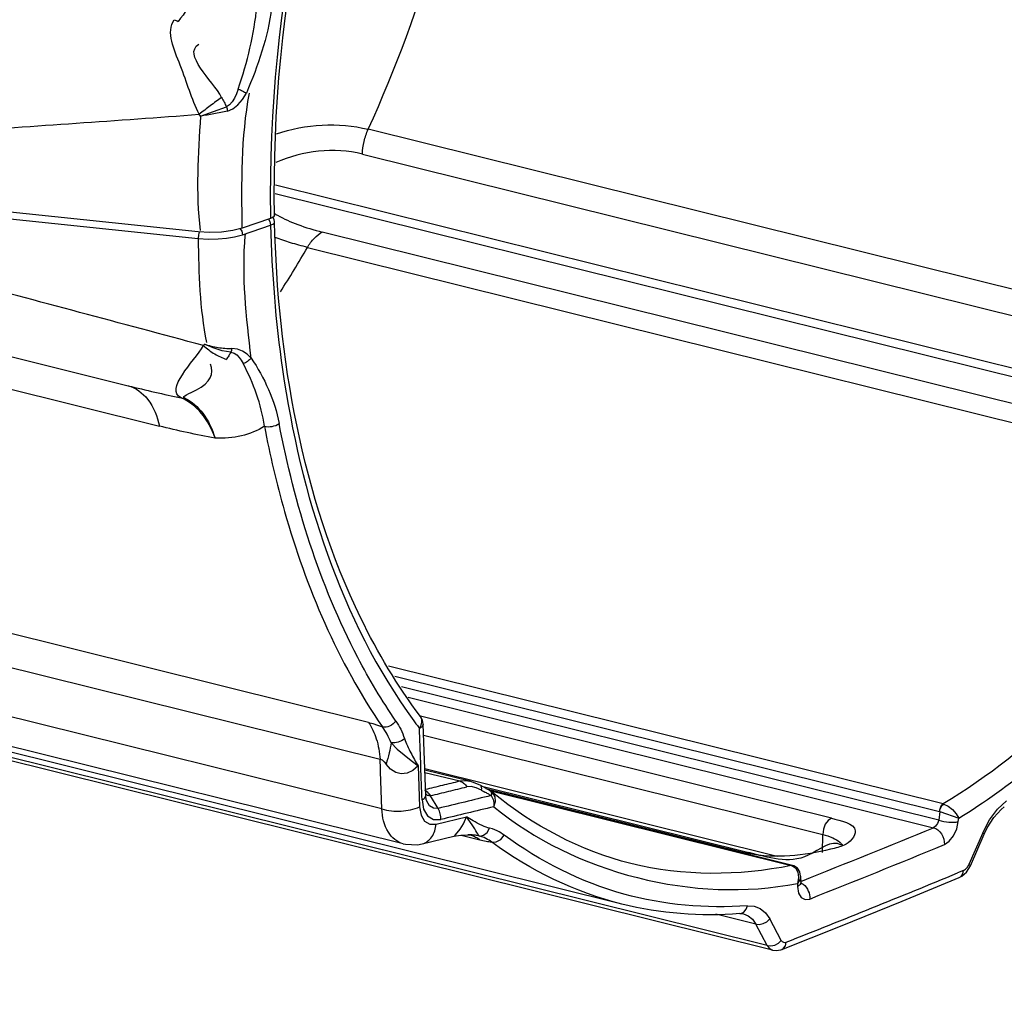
# Paper-space layout 'Sheet' of a CAD drawing. Header units: inches. Extents: x 0.2 to 10.8, y 0.2 to 8.3.
# Tile 232 of 256: x 2.133 to 2.417, y 6.236 to 6.519. Entities that reach past the tile are written whole.
import ezdxf

# ---------------------------------------------------------------- set-up
doc = ezdxf.new("R2010")
doc.units = ezdxf.units.IN
doc.header["$MEASUREMENT"] = 0
doc.layers.get('0').update_dxf_attribs({"lineweight": 5})
doc.styles.add('My Text', font='tahoma.ttf')
doc.dimstyles.new('My Dimension - mm [in] (ANSI)$0', dxfattribs={"dimtxt": 0.12, "dimasz": 0.09842519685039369, "dimexe": 0.125, "dimexo": 0.06299999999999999, "dimgap": 0.03149606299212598, "dimtad": 0, "dimlfac": 250, "dimzin": 4, "dimdsep": 46, "dimtxsty": 'My Text', "dimblk": 'Filled-1', "dimcen": 0.09, "dimclrd": 1, "dimclre": 1, "dimclrt": 1, "dimadec": 1, "dimazin": 1, "dimtfac": 1, "dimtofl": 0, "dimtmove": 0, "dimatfit": 3, "dimfxl": 1, "dimtolj": 1, "dimtzin": 4, "dimlwd": -1, "dimlwe": -1, "dimarcsym": 0})

# ---------------------------------------------------------------- blocks, each defined once
blk = doc.blocks.new('*D13')
at = {"color": 1, "true_color": 0xff0000}
for p, q in [((3.073363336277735, 5.519809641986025), (3.073363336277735, 6.009321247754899)), ((3.921363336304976, 5.519809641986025), (3.921363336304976, 6.009321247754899)), ((3.073363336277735, 5.884321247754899), (2.974938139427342, 5.884321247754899)), ((3.171788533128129, 5.884321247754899), (3.822938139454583, 5.884321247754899))]:
    blk.add_line(p, q, dxfattribs=at)
at = {"layer": 'Defpoints', "color": 0}
for p in [(3.921363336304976, 5.884321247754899), (3.073363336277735, 5.456809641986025), (3.921363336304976, 5.456809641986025)]:
    blk.add_point(p, dxfattribs=at)
at = {"color": 1, "true_color": 0xff0000, "insert": (2.15506061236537, 5.884321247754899), "char_height": 0.12, "attachment_point": 5, "style": 'My Text'}
blk.add_mtext('\\A1;212.00 mm [8.346 in]', dxfattribs=at)
blk = doc.blocks.new('Filled-1')

psp = doc.layouts.new('Sheet')

# ---------------------------------------------------------------- linework, layer by layer
at = {"color": 0, "linetype": 'ByBlock', "lineweight": -3}
for p, q in [((2.185143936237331, 6.491196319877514), (2.192620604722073, 6.493891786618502)), ((2.502221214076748, 6.420597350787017), (2.233571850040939, 6.487380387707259)), ((2.231873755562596, 6.480233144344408), (2.499183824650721, 6.41378304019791)), ((2.49794484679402, 6.398900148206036), (2.2067524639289, 6.471287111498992)), ((2.206682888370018, 6.468834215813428), (2.496818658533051, 6.396709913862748)), ((2.18444325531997, 6.457723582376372), (2.113581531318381, 6.465190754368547)), ((2.113365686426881, 6.463313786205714), (2.184449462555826, 6.455822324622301)), ((2.20624920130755, 6.462082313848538), (2.20535536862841, 6.46161882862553)), ((2.206504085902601, 6.462544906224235), (2.20624920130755, 6.462082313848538)), ((1.934906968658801, 6.460916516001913), (2.173272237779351, 6.401661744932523)), ((2.20535536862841, 6.46161882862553), (2.197215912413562, 6.458834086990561)), ((2.197254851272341, 6.456940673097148), (2.205394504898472, 6.459725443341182)), ((2.204756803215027, 6.461414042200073), (2.205186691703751, 6.460730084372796)), ((2.205186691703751, 6.460730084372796), (2.205394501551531, 6.459725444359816)), ((2.184525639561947, 6.456855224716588), (2.184449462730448, 6.455822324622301)), ((2.184753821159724, 6.457706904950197), (2.184525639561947, 6.456855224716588)), ((2.197215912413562, 6.458834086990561), (2.194470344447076, 6.458121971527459)), ((2.196590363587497, 6.458671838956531), (2.19704702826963, 6.457945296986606)), ((2.19704702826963, 6.457945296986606), (2.197254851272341, 6.456940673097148)), ((2.487606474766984, 6.391267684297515), (2.220296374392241, 6.457717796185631)), ((2.216034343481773, 6.453273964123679), (2.48468370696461, 6.386490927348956)), ((2.122938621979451, 6.423573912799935), (2.164262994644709, 6.413323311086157)), ((2.233644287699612, 6.31609750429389), (1.967099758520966, 6.382357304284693)), ((1.970458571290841, 6.371690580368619), (2.237003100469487, 6.305430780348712)), ((2.237497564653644, 6.291073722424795), (1.944211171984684, 6.363981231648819)), ((2.243673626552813, 6.280995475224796), (1.942223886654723, 6.355932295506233)), ((2.399538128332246, 6.292511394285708), (2.239463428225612, 6.332304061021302)), ((2.30683474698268, 6.263602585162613), (2.036518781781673, 6.330799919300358)), ((2.241285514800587, 6.329425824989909), (2.398466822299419, 6.290352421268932)), ((2.398298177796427, 6.287828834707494), (2.243212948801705, 6.32638117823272)), ((2.24512862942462, 6.323355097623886), (2.396744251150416, 6.285665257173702)), ((2.348762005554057, 6.251604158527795), (2.079254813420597, 6.318600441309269)), ((2.350334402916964, 6.250315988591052), (2.080879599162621, 6.317299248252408)), ((2.367283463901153, 6.288417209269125), (2.248670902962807, 6.317902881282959)), ((2.250184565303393, 6.294882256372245), (2.249451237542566, 6.315538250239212)), ((2.249567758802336, 6.312377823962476), (2.364804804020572, 6.28373126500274)), ((2.247976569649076, 6.303502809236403), (2.248392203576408, 6.291672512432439)), ((2.24991484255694, 6.302718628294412), (2.351643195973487, 6.277430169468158)), ((2.262870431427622, 6.299100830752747), (2.249929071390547, 6.302317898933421)), ((2.249952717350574, 6.30165195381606), (2.260003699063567, 6.299153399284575)), ((2.263246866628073, 6.297527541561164), (2.262044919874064, 6.297452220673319)), ((2.268808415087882, 6.296294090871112), (2.2660370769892, 6.297818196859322)), ((2.266324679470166, 6.297658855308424), (2.34351066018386, 6.278471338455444)), ((2.267486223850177, 6.297019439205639), (2.342476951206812, 6.278377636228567)), ((2.249101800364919, 6.293724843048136), (2.249062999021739, 6.294843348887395)), ((2.250165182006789, 6.295449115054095), (2.250565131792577, 6.295027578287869)), ((2.250306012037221, 6.293823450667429), (2.250184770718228, 6.294875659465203)), ((2.250565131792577, 6.295027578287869), (2.25144845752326, 6.294901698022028)), ((2.25144845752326, 6.294901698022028), (2.251559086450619, 6.294912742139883)), ((2.253754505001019, 6.291237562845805), (2.251559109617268, 6.294912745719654)), ((2.356053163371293, 6.27476633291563), (2.268271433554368, 6.296587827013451)), ((2.26854818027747, 6.296436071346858), (2.355702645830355, 6.27477050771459)), ((2.25045713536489, 6.293291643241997), (2.250307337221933, 6.293817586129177)), ((2.415257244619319, 6.291018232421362), (2.41782901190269, 6.293393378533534)), ((2.253159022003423, 6.286646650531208), (2.261958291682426, 6.288760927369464)), ((2.262881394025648, 6.288222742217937), (2.261958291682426, 6.288760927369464)), ((2.398571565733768, 6.290321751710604), (2.398298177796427, 6.287828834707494)), ((2.398571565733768, 6.290321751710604), (2.404056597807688, 6.288424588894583)), ((2.403949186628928, 6.287446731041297), (2.404056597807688, 6.288424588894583)), ((2.263855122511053, 6.287660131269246), (2.262881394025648, 6.288222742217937)), ((2.249190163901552, 6.280997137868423), (2.258335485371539, 6.283210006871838)), ((2.260378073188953, 6.283549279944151), (2.265788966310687, 6.282204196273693)), ((2.262322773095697, 6.28363423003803), (2.262986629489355, 6.283602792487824)), ((2.262914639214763, 6.283613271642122), (2.262355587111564, 6.283633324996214)), ((2.262986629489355, 6.283602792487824), (2.263285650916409, 6.28357303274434)), ((2.364777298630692, 6.27852446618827), (2.364804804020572, 6.28373126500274)), ((2.410995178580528, 6.284209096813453), (2.406984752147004, 6.275047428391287)), ((2.407426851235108, 6.27462473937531), (2.411434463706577, 6.283787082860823)), ((2.411434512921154, 6.283787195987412), (2.410995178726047, 6.284209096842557)), ((2.34351066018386, 6.278471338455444), (2.342476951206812, 6.278377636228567)), ((2.356053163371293, 6.27476633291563), (2.355702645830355, 6.27477050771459)), ((2.355912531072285, 6.274709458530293), (2.356947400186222, 6.274041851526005)), ((2.40685325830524, 6.274771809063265), (2.406984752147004, 6.275047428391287)), ((2.407426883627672, 6.274624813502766), (2.406984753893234, 6.27504743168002)), ((2.356947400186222, 6.274041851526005), (2.357639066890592, 6.27284661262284)), ((2.357639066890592, 6.27284661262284), (2.357837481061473, 6.271278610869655)), ((2.35841422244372, 6.271641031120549), (2.358249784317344, 6.270781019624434)), ((2.35841422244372, 6.271641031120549), (2.358428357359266, 6.269771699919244)), ((2.405485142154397, 6.273336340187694), (2.403669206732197, 6.272583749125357)), ((2.358249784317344, 6.270781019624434), (2.357469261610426, 6.269569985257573)), ((2.357469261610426, 6.269569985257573), (2.357476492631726, 6.268638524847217)), ((2.357837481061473, 6.271278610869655), (2.357469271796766, 6.269569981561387)), ((2.358425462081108, 6.270154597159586), (2.358928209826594, 6.270355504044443)), ((2.358503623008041, 6.269173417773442), (2.358428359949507, 6.269771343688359)), ((2.358443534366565, 6.269783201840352), (2.359126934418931, 6.269369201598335)), ((2.34544390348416, 6.257798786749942), (2.333917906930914, 6.260664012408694)), ((2.340908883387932, 6.260838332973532), (2.341953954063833, 6.260759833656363)), ((2.348762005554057, 6.251604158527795), (2.34544390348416, 6.257798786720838)), ((2.352836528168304, 6.253132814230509), (2.349514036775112, 6.259326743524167))]:
    psp.add_line(p, q, dxfattribs=at)
for points in [[(2.196036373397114, 6.499020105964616), (2.195538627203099, 6.497631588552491), (2.194973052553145, 6.496381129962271), (2.194315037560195, 6.495301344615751), (2.193540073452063, 6.494421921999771), (2.192620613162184, 6.493891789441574)], [(2.192956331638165, 6.492648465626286), (2.194523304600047, 6.493294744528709), (2.195963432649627, 6.494455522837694), (2.197246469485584, 6.49600273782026), (2.198388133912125, 6.497855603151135)], [(2.206543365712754, 6.460664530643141), (2.206439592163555, 6.461283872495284), (2.206034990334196, 6.461971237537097)], [(2.205394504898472, 6.459725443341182), (2.205735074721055, 6.459859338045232), (2.206037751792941, 6.46001513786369), (2.206290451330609, 6.460196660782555), (2.206471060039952, 6.46040777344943), (2.206543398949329, 6.460663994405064)], [(2.194457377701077, 6.458118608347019), (2.191246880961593, 6.457678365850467), (2.187825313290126, 6.457541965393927), (2.18444325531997, 6.457723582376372)], [(2.184449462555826, 6.455822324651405), (2.187422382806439, 6.455644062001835), (2.190204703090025, 6.455699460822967), (2.192692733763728, 6.455930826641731), (2.195006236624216, 6.456325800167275), (2.197254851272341, 6.456940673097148)], [(2.193906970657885, 6.422987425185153), (2.19139257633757, 6.42342633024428), (2.188817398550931, 6.424220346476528), (2.18633880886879, 6.425335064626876)], [(2.1939069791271, 6.422987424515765), (2.194836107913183, 6.422741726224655), (2.195639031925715, 6.422211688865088), (2.196320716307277, 6.421498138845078), (2.19692788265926, 6.420658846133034), (2.197475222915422, 6.419710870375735)], [(2.19977660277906, 6.421323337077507), (2.198582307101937, 6.422422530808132), (2.197258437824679, 6.42329653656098), (2.195782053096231, 6.423876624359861), (2.194200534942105, 6.424068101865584)], [(2.249067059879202, 6.316176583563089), (2.249027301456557, 6.316945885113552), (2.2487633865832, 6.317625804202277), (2.248645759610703, 6.317799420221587)], [(2.233644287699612, 6.31609750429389), (2.234933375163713, 6.315741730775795), (2.236282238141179, 6.315300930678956), (2.237676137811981, 6.314779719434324)], [(2.248360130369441, 6.314343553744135), (2.248865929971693, 6.315305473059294), (2.249067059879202, 6.316176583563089)], [(2.24017900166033, 6.310192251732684), (2.241896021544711, 6.308333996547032), (2.243945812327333, 6.306696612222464), (2.245986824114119, 6.305117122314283), (2.247976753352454, 6.303502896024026)], [(2.237003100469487, 6.305430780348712), (2.237577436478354, 6.305225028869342), (2.2381714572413, 6.304715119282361), (2.23872238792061, 6.304026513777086)], [(2.247976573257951, 6.303502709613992), (2.246466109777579, 6.302219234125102), (2.244795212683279, 6.301427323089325), (2.243108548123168, 6.301222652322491), (2.241503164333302, 6.301603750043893), (2.240026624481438, 6.302554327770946), (2.23872238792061, 6.304026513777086)], [(2.260003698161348, 6.299153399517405), (2.261712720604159, 6.299290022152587), (2.262867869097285, 6.299101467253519)], [(2.266037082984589, 6.297818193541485), (2.264482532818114, 6.298564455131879), (2.262864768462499, 6.299095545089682)], [(2.266294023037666, 6.296482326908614), (2.264694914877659, 6.297205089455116), (2.263246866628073, 6.297527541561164)], [(2.269828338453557, 6.291707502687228), (2.270324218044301, 6.293202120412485), (2.27023843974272, 6.294626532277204), (2.269585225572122, 6.295736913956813), (2.269441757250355, 6.295865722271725)], [(2.248392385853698, 6.291672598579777), (2.248812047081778, 6.28932323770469), (2.249832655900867, 6.287595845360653), (2.251333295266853, 6.286664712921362), (2.253159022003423, 6.286646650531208)], [(2.249101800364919, 6.293724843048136), (2.249555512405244, 6.291058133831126), (2.250711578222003, 6.289070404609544), (2.252429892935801, 6.288011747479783), (2.254489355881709, 6.288007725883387)], [(2.253754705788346, 6.29123776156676), (2.252370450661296, 6.291265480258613), (2.251224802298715, 6.291980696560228), (2.25045713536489, 6.293291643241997)], [(2.399748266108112, 6.292450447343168), (2.400976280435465, 6.291861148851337), (2.402241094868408, 6.290897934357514), (2.403332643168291, 6.289691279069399), (2.404056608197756, 6.288424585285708)], [(2.411434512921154, 6.283787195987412), (2.412305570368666, 6.285590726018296), (2.414214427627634, 6.288603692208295), (2.416283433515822, 6.2908954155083), (2.417223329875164, 6.291668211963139)], [(2.260118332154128, 6.285266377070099), (2.261069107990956, 6.286819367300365), (2.261958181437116, 6.288760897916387)], [(2.265725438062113, 6.283252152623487), (2.265529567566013, 6.283373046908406), (2.265352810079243, 6.283567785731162), (2.26517702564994, 6.283864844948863), (2.26495486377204, 6.284269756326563), (2.26466742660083, 6.284778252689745), (2.264324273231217, 6.285351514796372), (2.263952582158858, 6.28592762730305), (2.263581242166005, 6.286467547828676), (2.261958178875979, 6.28876089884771)], [(2.367283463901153, 6.288417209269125), (2.366334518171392, 6.287755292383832), (2.36553377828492, 6.286638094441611), (2.364997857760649, 6.285228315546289), (2.364804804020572, 6.28373126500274)], [(2.410995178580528, 6.284209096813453), (2.412931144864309, 6.287891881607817), (2.415257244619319, 6.291018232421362)], [(2.268591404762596, 6.285540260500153), (2.268123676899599, 6.2856718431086), (2.267617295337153, 6.285835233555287), (2.267061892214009, 6.286042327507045), (2.266438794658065, 6.286306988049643), (2.265757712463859, 6.286628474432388), (2.265070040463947, 6.286983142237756), (2.264432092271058, 6.287332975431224), (2.263855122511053, 6.287660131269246)], [(2.265724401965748, 6.283252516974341), (2.266884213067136, 6.283464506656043), (2.267910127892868, 6.284283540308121), (2.268591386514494, 6.285540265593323)], [(2.272788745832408, 6.283544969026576), (2.272365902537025, 6.283843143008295), (2.271906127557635, 6.28413812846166), (2.27138797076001, 6.284436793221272), (2.270804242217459, 6.284733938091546), (2.270146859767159, 6.285023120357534), (2.269411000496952, 6.285295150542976), (2.268591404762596, 6.285540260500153)], [(2.398298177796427, 6.287828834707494), (2.397928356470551, 6.28690638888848), (2.397359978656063, 6.286119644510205), (2.396744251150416, 6.285665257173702)], [(2.399917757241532, 6.280796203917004), (2.401316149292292, 6.281751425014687), (2.402559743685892, 6.283339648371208), (2.403476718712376, 6.285331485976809), (2.403949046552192, 6.287446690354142)], [(2.258333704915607, 6.28321267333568), (2.260265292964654, 6.283544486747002), (2.262355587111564, 6.283633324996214)], [(2.258335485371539, 6.283210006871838), (2.25836088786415, 6.283222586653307), (2.258675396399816, 6.283496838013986), (2.259284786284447, 6.284163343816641), (2.260118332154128, 6.285266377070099)], [(2.269228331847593, 6.281510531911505), (2.268872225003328, 6.281771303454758), (2.268485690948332, 6.282029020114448), (2.268051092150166, 6.28228974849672), (2.267562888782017, 6.282548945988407), (2.267014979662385, 6.282801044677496), (2.266404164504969, 6.283038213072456), (2.265729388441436, 6.283252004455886)], [(2.269228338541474, 6.281510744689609), (2.270543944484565, 6.28156683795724), (2.271833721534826, 6.282303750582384), (2.272788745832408, 6.283544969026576)], [(2.243663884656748, 6.281003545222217), (2.244314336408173, 6.280861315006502), (2.247773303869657, 6.28074418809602), (2.249183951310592, 6.280995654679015)], [(2.35841455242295, 6.271638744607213), (2.358161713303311, 6.272948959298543), (2.357482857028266, 6.27397584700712), (2.35645491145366, 6.274639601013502), (2.356303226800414, 6.274694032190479)], [(2.404220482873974, 6.271241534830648), (2.404974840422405, 6.271633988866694), (2.406350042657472, 6.272860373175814), (2.407426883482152, 6.274624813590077)], [(2.405485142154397, 6.273336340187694), (2.40574997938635, 6.273474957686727), (2.405988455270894, 6.273649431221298), (2.40620039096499, 6.273846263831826), (2.406388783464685, 6.274057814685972), (2.406557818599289, 6.274281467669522), (2.406711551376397, 6.27451823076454), (2.40685325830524, 6.274771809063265)], [(2.404223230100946, 6.271242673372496), (2.4047225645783, 6.271557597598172), (2.405257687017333, 6.272319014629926), (2.405485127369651, 6.273336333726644)], [(2.35300088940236, 6.250512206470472), (2.369920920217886, 6.257249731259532), (2.38776273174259, 6.264471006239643), (2.404223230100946, 6.271242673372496)], [(2.357476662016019, 6.268638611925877), (2.357758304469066, 6.266800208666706), (2.358533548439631, 6.265493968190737), (2.359690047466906, 6.26489390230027), (2.361062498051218, 6.26507088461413)], [(2.342047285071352, 6.261301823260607), (2.342706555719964, 6.262091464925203), (2.343088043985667, 6.263144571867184)], [(2.343088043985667, 6.263144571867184), (2.345031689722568, 6.263009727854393), (2.346780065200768, 6.262311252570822), (2.348288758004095, 6.261073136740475), (2.349514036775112, 6.259326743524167)], [(2.340908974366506, 6.260838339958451), (2.341199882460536, 6.260883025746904), (2.342047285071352, 6.261301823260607)], [(2.341951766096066, 6.260760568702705), (2.343265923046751, 6.260217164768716), (2.344477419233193, 6.259209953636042), (2.34544390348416, 6.257798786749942)], [(2.34544390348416, 6.257798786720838), (2.34649391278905, 6.257697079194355), (2.347626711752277, 6.257948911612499), (2.348682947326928, 6.258518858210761), (2.349514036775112, 6.259326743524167)], [(2.348762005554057, 6.251604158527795), (2.349813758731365, 6.251501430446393), (2.350948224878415, 6.251753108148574), (2.35200549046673, 6.252323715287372), (2.352836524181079, 6.253132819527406)], [(2.348762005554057, 6.251604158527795), (2.349362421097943, 6.250843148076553), (2.350112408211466, 6.250384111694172), (2.35032736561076, 6.250317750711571)], [(2.352836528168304, 6.253132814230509), (2.353103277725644, 6.252780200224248), (2.353441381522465, 6.25257002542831), (2.353833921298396, 6.252510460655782), (2.354262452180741, 6.252605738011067)], [(2.35300088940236, 6.250512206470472), (2.353515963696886, 6.250833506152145), (2.35403998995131, 6.251590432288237), (2.354262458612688, 6.252605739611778)], [(2.350327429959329, 6.250317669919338), (2.351325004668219, 6.25019226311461), (2.352663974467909, 6.250393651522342), (2.352999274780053, 6.250511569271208)]]:
    psp.add_lwpolyline(points, dxfattribs=at)
for centre, radius, start, end in [((1.684836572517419, 13.1696635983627), 6.696639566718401, 273.6719062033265, 274.2814368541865), ((2.15169290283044, 6.467805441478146), 0.04081794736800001, 34.96345144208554, 35.84818068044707), ((2.58016548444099, 6.468418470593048), 0.3748717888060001, 180.8955191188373, 181.039320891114), ((2.299245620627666, 6.448355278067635), 0.1015415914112, 175.0729080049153, 175.2097697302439), ((-4.167933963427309, -17.22433623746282), 24.48796478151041, 74.96130579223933, 75.13447321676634), ((2.166687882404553, 6.442062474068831), 0.02580630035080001, 318.4149073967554, 319.5946543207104), ((2.162043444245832, 6.404916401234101), 0.008694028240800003, 75.23989475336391, 76.16586809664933), ((2.245454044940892, 6.315388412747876), 0.004000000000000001, 2.146773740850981, 37.07753768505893), ((-3.078880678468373, 6.112407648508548), 5.331066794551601, 1.961113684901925, 2.170831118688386), ((2.469950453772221, 6.663652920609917), 0.4198691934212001, 240.984432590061, 241.1299409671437), ((2.266894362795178, 6.29278176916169), 0.004000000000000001, 50.41106581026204, 61.40887255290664), ((1.192540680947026, 9.20532361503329), 3.158244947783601, 291.6734521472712, 292.4135396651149), ((2.261977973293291, 6.265264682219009), 0.01837248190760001, 85.91672076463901, 87.07764034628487), ((2.260378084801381, 6.275064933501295), 0.008942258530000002, 71.06467373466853, 72.75372939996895), ((1.223566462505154, 9.131545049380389), 3.083921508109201, 291.6445431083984, 292.4233156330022), ((1.164888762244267, 9.265076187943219), 3.238763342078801, 291.5449350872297, 292.4877337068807)]:
    psp.add_arc(centre, radius, start, end, dxfattribs=at)
for points in [[(2.242164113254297, 6.640707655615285), (2.217601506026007, 6.585267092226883), (2.204391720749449, 6.523190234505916), (2.205339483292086, 6.462559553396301)], [(2.206504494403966, 6.462544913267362), (2.205407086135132, 6.523033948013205), (2.21859013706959, 6.585022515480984), (2.243184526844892, 6.640296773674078)], [(2.233571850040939, 6.487380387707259), (2.249506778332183, 6.52254105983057), (2.260563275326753, 6.560274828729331), (2.266436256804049, 6.598428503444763)], [(2.186845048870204, 6.535268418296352), (2.185395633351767, 6.52923455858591), (2.182591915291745, 6.523356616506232), (2.178684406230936, 6.518535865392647)], [(2.196037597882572, 6.499019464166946), (2.198608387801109, 6.506782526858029), (2.200721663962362, 6.514808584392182), (2.201408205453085, 6.522957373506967)], [(2.205686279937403, 6.522435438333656), (2.20455421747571, 6.513963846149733), (2.201754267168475, 6.505711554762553), (2.198388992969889, 6.497855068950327)], [(2.191248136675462, 6.496606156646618), (2.188608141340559, 6.501499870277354), (2.179870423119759, 6.509119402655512), (2.18466595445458, 6.511933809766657)], [(2.197215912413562, 6.458834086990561), (2.196980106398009, 6.471831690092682), (2.196873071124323, 6.485002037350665), (2.199267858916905, 6.497779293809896)], [(2.185143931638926, 6.491196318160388), (2.184473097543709, 6.480195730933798), (2.183722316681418, 6.469073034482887), (2.185058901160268, 6.458133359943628)], [(2.207084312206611, 6.486044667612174), (2.215419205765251, 6.488993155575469), (2.224993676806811, 6.489517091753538), (2.233573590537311, 6.487384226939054)], [(2.231873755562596, 6.480233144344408), (2.223764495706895, 6.482249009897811), (2.21458027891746, 6.481162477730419), (2.206922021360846, 6.477819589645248)], [(2.19977660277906, 6.421323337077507), (2.198352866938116, 6.433088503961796), (2.197069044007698, 6.445025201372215), (2.198058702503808, 6.456834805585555)], [(2.184449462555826, 6.455822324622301), (2.18467892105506, 6.445779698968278), (2.184826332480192, 6.435615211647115), (2.186900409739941, 6.42578641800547)], [(2.179570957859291, 6.409798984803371), (2.174655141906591, 6.412222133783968), (2.183239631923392, 6.420195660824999), (2.18599131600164, 6.424935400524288)], [(2.203608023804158, 6.401605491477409), (2.202737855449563, 6.407917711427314), (2.20044299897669, 6.414072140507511), (2.19747539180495, 6.419710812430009)], [(2.199777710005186, 6.421324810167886), (2.203598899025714, 6.415615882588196), (2.206576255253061, 6.409116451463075), (2.207865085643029, 6.402368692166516)], [(2.189331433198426, 6.3982193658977), (2.183938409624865, 6.399161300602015), (2.178585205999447, 6.40034098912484), (2.17327224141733, 6.401661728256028)], [(2.309432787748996, 6.275321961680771), (2.294889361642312, 6.278937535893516), (2.280994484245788, 6.28631878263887), (2.26944242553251, 6.295865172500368)], [(2.269828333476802, 6.291707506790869), (2.293054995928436, 6.272513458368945), (2.32791886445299, 6.263682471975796), (2.357469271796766, 6.269569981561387)], [(2.307393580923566, 6.26651073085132), (2.295003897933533, 6.269944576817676), (2.283134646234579, 6.275912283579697), (2.272788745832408, 6.283544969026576)], [(2.306834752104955, 6.26360260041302), (2.293360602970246, 6.266952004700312), (2.280401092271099, 6.273268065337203), (2.269228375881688, 6.281510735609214)], [(2.367089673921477, 6.279426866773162), (2.359406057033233, 6.277564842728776), (2.351163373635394, 6.276652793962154), (2.34340481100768, 6.27817259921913)], [(2.355702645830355, 6.27477050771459), (2.34060292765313, 6.271625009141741), (2.324402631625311, 6.271600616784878), (2.309434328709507, 6.275321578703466)], [(2.343088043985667, 6.263144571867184), (2.331172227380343, 6.262228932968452), (2.318910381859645, 6.263318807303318), (2.307393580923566, 6.26651073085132)], [(2.340908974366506, 6.260838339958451), (2.329547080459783, 6.259965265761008), (2.317893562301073, 6.260853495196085), (2.30683474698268, 6.263602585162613)]]:
    psp.add_open_spline(points, degree=3, dxfattribs=at)
for points, knots in [([(2.184778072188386, 6.491711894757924), (2.182475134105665, 6.496232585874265), (2.180313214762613, 6.504653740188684), (2.17507566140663, 6.515413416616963), (2.177589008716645, 6.519043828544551)], [0, 0, 0, 0, 0.5346695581, 1, 1, 1, 1]), ([(2.177588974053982, 6.519043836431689), (2.177770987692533, 6.518967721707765), (2.178139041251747, 6.518804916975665), (2.178500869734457, 6.518628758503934), (2.178683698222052, 6.518535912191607)], [0, 0, 0, 0, 0.4903498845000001, 1, 1, 1, 1]), ([(2.196036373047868, 6.499020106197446), (2.196476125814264, 6.498837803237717), (2.197274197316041, 6.498477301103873), (2.198049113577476, 6.498066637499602), (2.198388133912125, 6.497855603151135)], [0, 0, 0, 0, 0.5438127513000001, 1, 1, 1, 1]), ([(2.191248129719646, 6.496606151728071), (2.190140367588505, 6.495804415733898), (2.187967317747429, 6.494193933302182), (2.185826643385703, 6.492540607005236), (2.184778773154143, 6.491710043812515)], [0, 0, 0, 0, 0.5056086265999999, 1, 1, 1, 1]), ([(2.191248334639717, 6.496605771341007), (2.191489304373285, 6.49615851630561), (2.191958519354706, 6.495259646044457), (2.192404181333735, 6.494348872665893), (2.192620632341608, 6.493891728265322)], [0, 0, 0, 0, 0.5011049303, 1, 1, 1, 1]), ([(2.192620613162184, 6.493891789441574), (2.19268657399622, 6.493685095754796), (2.192807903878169, 6.493273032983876), (2.192910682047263, 6.492855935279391), (2.192956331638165, 6.492648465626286)], [0, 0, 0, 0, 0.505275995, 1, 1, 1, 1]), ([(2.192956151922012, 6.492649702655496), (2.191642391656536, 6.49235901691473), (2.189044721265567, 6.49183659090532), (2.186432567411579, 6.491393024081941), (2.185143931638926, 6.491196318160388)], [0, 0, 0, 0, 0.5079220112, 1, 1, 1, 1]), ([(2.231873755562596, 6.480233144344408), (2.231922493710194, 6.481460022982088), (2.232270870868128, 6.483912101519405), (2.233063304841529, 6.486258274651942), (2.233571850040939, 6.487380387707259)], [0, 0, 0, 0, 0.4991613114, 1, 1, 1, 1]), ([(2.206492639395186, 6.463052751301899), (2.206633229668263, 6.462970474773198), (2.206917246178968, 6.462806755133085), (2.207203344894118, 6.462646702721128), (2.207347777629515, 6.462567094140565)], [0, 0, 0, 0, 0.4969139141, 1, 1, 1, 1]), ([(2.207347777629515, 6.462567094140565), (2.209233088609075, 6.461527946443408), (2.213462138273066, 6.459625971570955), (2.217898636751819, 6.458295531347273), (2.220296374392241, 6.457717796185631)], [0, 0, 0, 0, 0.4660502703, 1, 1, 1, 1]), ([(2.205394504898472, 6.459725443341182), (2.205718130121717, 6.44577783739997), (2.209635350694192, 6.396029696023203), (2.225490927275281, 6.345689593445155), (2.246765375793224, 6.316492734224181)], [0, 0, 0, 0, 0.2785983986, 1, 1, 1, 1]), ([(2.248645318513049, 6.317800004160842), (2.24197834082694, 6.326622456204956), (2.216268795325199, 6.37001852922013), (2.20745046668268, 6.421618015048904), (2.206543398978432, 6.460663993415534)], [0, 0, 0, 0, 0.2206580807, 1, 1, 1, 1]), ([(2.216032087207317, 6.453270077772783), (2.214390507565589, 6.453678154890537), (2.211256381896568, 6.454536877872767), (2.208173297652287, 6.45556541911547), (2.206713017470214, 6.456104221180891)], [0, 0, 0, 0, 0.5207863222, 1, 1, 1, 1]), ([(2.216034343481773, 6.453273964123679), (2.216590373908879, 6.454231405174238), (2.217811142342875, 6.455927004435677), (2.219446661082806, 6.457262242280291), (2.220296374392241, 6.457717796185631)], [0, 0, 0, 0, 0.5345334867, 1, 1, 1, 1]), ([(2.208221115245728, 6.440454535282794), (2.209563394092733, 6.442553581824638), (2.212213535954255, 6.446799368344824), (2.214772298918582, 6.451100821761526), (2.216034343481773, 6.453273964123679)], [0, 0, 0, 0, 0.4978520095, 1, 1, 1, 1]), ([(2.185990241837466, 6.424934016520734), (2.186996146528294, 6.424024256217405), (2.189080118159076, 6.422453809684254), (2.19144197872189, 6.421317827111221), (2.192620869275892, 6.42094088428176)], [0, 0, 0, 0, 0.5228602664, 1, 1, 1, 1]), ([(2.186338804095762, 6.425335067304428), (2.187604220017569, 6.424905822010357), (2.190204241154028, 6.424270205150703), (2.192873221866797, 6.424051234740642), (2.194200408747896, 6.424066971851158)], [0, 0, 0, 0, 0.5016813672, 1, 1, 1, 1]), ([(2.193906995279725, 6.422987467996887), (2.193705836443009, 6.422637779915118), (2.193290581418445, 6.421946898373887), (2.192848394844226, 6.421272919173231), (2.192620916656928, 6.420940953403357)], [0, 0, 0, 0, 0.5006152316, 1, 1, 1, 1]), ([(2.194200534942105, 6.424068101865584), (2.194164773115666, 6.423874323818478), (2.19408366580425, 6.423509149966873), (2.193970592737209, 6.423152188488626), (2.1939069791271, 6.422987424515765)], [0, 0, 0, 0, 0.5273404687, 1, 1, 1, 1]), ([(2.180657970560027, 6.40971421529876), (2.179400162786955, 6.410252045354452), (2.187443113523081, 6.412848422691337), (2.189173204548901, 6.4169376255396), (2.18803894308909, 6.419510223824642)], [0, 0, 0, 0, 0.3273031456, 1, 1, 1, 1]), ([(2.19977660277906, 6.421323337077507), (2.199493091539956, 6.42094612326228), (2.198790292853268, 6.420285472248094), (2.197929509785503, 6.419851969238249), (2.197475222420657, 6.419710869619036)], [0, 0, 0, 0, 0.4979857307, 1, 1, 1, 1]), ([(2.164258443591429, 6.413323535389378), (2.166468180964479, 6.412741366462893), (2.170858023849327, 6.409371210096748), (2.172669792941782, 6.404413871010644), (2.173272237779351, 6.401661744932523)], [0, 0, 0, 0, 0.4478529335, 1, 1, 1, 1]), ([(2.164264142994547, 6.413323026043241), (2.166826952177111, 6.412687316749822), (2.171918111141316, 6.411463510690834), (2.177030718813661, 6.410331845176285), (2.179570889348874, 6.409798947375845)], [0, 0, 0, 0, 0.5042981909, 1, 1, 1, 1]), ([(2.189331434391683, 6.398219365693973), (2.18842652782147, 6.400818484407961), (2.185986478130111, 6.405495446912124), (2.181788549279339, 6.408865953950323), (2.179570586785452, 6.409799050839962)], [0, 0, 0, 0, 0.5335271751, 1, 1, 1, 1]), ([(2.179570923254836, 6.409798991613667), (2.179749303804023, 6.409770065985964), (2.180110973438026, 6.409726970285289), (2.180474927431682, 6.409713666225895), (2.180657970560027, 6.40971421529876)], [0, 0, 0, 0, 0.4967926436, 1, 1, 1, 1]), ([(2.180658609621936, 6.409714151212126), (2.1826786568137, 6.408764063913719), (2.186463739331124, 6.405309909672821), (2.18855321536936, 6.400772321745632), (2.189331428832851, 6.398219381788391)], [0, 0, 0, 0, 0.4554606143, 1, 1, 1, 1]), ([(2.20360807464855, 6.401604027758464), (2.204314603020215, 6.401428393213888), (2.205822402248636, 6.40148033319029), (2.207248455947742, 6.401958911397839), (2.207863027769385, 6.402367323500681)], [0, 0, 0, 0, 0.4966334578, 1, 1, 1, 1]), ([(2.241570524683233, 6.316461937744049), (2.237529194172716, 6.322345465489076), (2.221705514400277, 6.34895067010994), (2.2123182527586, 6.379038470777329), (2.207863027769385, 6.402367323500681)], [0, 0, 0, 0, 0.2310846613, 1, 1, 1, 1]), ([(2.20360807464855, 6.401604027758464), (2.201590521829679, 6.400330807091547), (2.196912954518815, 6.398415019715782), (2.191892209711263, 6.398057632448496), (2.189331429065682, 6.398219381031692)], [0, 0, 0, 0, 0.4818064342, 1, 1, 1, 1]), ([(2.20360807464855, 6.401604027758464), (2.205188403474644, 6.393328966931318), (2.212287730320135, 6.36297054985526), (2.224777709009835, 6.333557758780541), (2.237676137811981, 6.314779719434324)], [0, 0, 0, 0, 0.2699690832, 1, 1, 1, 1]), ([(2.48471226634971, 6.383857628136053), (2.478892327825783, 6.374004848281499), (2.455951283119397, 6.339092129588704), (2.425582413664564, 6.308203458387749), (2.399538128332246, 6.292511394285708)], [0, 0, 0, 0, 0.2734382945, 1, 1, 1, 1]), ([(2.404056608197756, 6.288424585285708), (2.411542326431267, 6.293003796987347), (2.4427683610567, 6.315465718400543), (2.467713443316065, 6.345831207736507), (2.483579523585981, 6.370798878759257)], [0, 0, 0, 0, 0.2287747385, 1, 1, 1, 1]), ([(2.233644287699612, 6.31609750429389), (2.234634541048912, 6.314647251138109), (2.236196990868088, 6.311159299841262), (2.236845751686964, 6.307426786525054), (2.237003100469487, 6.305430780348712)], [0, 0, 0, 0, 0.4672572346, 1, 1, 1, 1]), ([(2.241570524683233, 6.316461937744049), (2.241116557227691, 6.315838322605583), (2.23991551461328, 6.314886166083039), (2.23835374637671, 6.314611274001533), (2.237676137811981, 6.314779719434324)], [0, 0, 0, 0, 0.5248776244, 1, 1, 1, 1]), ([(2.24017903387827, 6.310192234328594), (2.239827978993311, 6.311024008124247), (2.239087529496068, 6.31260676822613), (2.238170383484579, 6.314098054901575), (2.237676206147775, 6.314779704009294)], [0, 0, 0, 0, 0.5174481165, 1, 1, 1, 1]), ([(2.241569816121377, 6.316460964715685), (2.242086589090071, 6.315708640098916), (2.24302302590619, 6.314073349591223), (2.243731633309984, 6.312330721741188), (2.244047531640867, 6.311420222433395)], [0, 0, 0, 0, 0.4864027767, 1, 1, 1, 1]), ([(2.246765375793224, 6.316492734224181), (2.247028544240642, 6.316131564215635), (2.24755700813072, 6.315412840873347), (2.248091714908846, 6.314698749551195), (2.248360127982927, 6.314343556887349)], [0, 0, 0, 0, 0.5009386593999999, 1, 1, 1, 1]), ([(2.249450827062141, 6.315537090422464), (2.249457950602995, 6.315306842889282), (2.249157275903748, 6.314758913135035), (2.248658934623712, 6.314483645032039), (2.248360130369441, 6.314343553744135)], [0, 0, 0, 0, 0.4110798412, 1, 1, 1, 1]), ([(2.244048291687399, 6.311420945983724), (2.243542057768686, 6.310939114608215), (2.242282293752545, 6.310259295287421), (2.24085574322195, 6.310080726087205), (2.24017900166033, 6.310192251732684)], [0, 0, 0, 0, 0.5046979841, 1, 1, 1, 1]), ([(2.244048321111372, 6.311420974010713), (2.244541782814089, 6.30999860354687), (2.245780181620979, 6.307307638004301), (2.247243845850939, 6.304747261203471), (2.247976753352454, 6.303502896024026)], [0, 0, 0, 0, 0.5104039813, 1, 1, 1, 1]), ([(2.240178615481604, 6.310191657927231), (2.240037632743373, 6.309214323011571), (2.239619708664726, 6.307139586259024), (2.239053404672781, 6.305102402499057), (2.23872238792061, 6.304026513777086)], [0, 0, 0, 0, 0.4672974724, 1, 1, 1, 1]), ([(2.23749756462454, 6.291073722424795), (2.237418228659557, 6.293466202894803), (2.237256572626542, 6.298251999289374), (2.237088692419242, 6.303037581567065), (2.237003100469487, 6.305430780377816)], [0, 0, 0, 0, 0.4999025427, 1, 1, 1, 1]), ([(2.250120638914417, 6.296759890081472), (2.251769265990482, 6.297157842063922), (2.25506393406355, 6.297954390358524), (2.258357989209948, 6.298753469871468), (2.260003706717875, 6.299153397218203)], [0, 0, 0, 0, 0.5003485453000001, 1, 1, 1, 1]), ([(2.251556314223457, 6.294917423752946), (2.253306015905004, 6.295338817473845), (2.25680257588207, 6.296182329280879), (2.260298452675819, 6.29702866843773), (2.262044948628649, 6.297452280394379)], [0, 0, 0, 0, 0.5003607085, 1, 1, 1, 1]), ([(2.260003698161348, 6.299153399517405), (2.260412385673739, 6.299042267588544), (2.261211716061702, 6.298562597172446), (2.261800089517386, 6.297861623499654), (2.262044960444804, 6.297452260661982)], [0, 0, 0, 0, 0.470304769, 1, 1, 1, 1]), ([(2.266294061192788, 6.296482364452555), (2.266341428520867, 6.29676684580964), (2.266403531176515, 6.297228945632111), (2.266195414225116, 6.297728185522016), (2.266036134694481, 6.297816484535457)], [0, 0, 0, 0, 0.6129407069, 1, 1, 1, 1]), ([(2.249101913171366, 6.293723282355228), (2.249330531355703, 6.293827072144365), (2.249720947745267, 6.29404403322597), (2.250037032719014, 6.294383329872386), (2.250116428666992, 6.294559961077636)], [0, 0, 0, 0, 0.5645557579, 1, 1, 1, 1]), ([(2.250199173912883, 6.296249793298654), (2.250150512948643, 6.296282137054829), (2.250052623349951, 6.296343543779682), (2.249951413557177, 6.296399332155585), (2.249900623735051, 6.296425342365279)], [0, 0, 0, 0, 0.5059180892, 1, 1, 1, 1]), ([(2.25014321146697, 6.296350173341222), (2.250106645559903, 6.296371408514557), (2.250033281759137, 6.29641205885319), (2.249958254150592, 6.2964495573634), (2.249920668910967, 6.29646729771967)], [0, 0, 0, 0, 0.504312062, 1, 1, 1, 1]), ([(2.250116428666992, 6.294559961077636), (2.250139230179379, 6.294610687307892), (2.25017423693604, 6.294714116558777), (2.250185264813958, 6.294822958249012), (2.250184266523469, 6.294875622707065)], [0, 0, 0, 0, 0.5135811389, 1, 1, 1, 1]), ([(2.250275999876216, 6.296268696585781), (2.250254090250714, 6.296282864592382), (2.250210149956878, 6.296310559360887), (2.250165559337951, 6.29633719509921), (2.25014321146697, 6.296350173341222)], [0, 0, 0, 0, 0.5023917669, 1, 1, 1, 1]), ([(2.250871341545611, 6.295675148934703), (2.250768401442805, 6.295785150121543), (2.250555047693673, 6.29599020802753), (2.250319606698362, 6.296169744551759), (2.250199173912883, 6.296249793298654)], [0, 0, 0, 0, 0.5102377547, 1, 1, 1, 1]), ([(2.250912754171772, 6.295747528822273), (2.25081427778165, 6.29584685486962), (2.250611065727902, 6.296032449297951), (2.250389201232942, 6.296195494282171), (2.250275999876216, 6.296268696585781)], [0, 0, 0, 0, 0.5092126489, 1, 1, 1, 1]), ([(2.25144845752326, 6.294901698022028), (2.251366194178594, 6.29504192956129), (2.251187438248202, 6.29531085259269), (2.250980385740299, 6.295558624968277), (2.250871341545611, 6.295675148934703)], [0, 0, 0, 0, 0.5046423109, 1, 1, 1, 1]), ([(2.251559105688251, 6.29491274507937), (2.251468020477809, 6.295065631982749), (2.251268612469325, 6.295357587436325), (2.251035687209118, 6.295623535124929), (2.250912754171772, 6.295747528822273)], [0, 0, 0, 0, 0.5047623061, 1, 1, 1, 1]), ([(2.269094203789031, 6.294943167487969), (2.266541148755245, 6.294323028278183), (2.261428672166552, 6.293084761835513), (2.256314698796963, 6.291852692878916), (2.253754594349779, 6.291237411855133)], [0, 0, 0, 0, 0.4994571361, 1, 1, 1, 1]), ([(2.269094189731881, 6.294943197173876), (2.268782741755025, 6.295112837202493), (2.268159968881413, 6.295453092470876), (2.267538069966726, 6.295794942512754), (2.267227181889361, 6.295966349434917)], [0, 0, 0, 0, 0.4997476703, 1, 1, 1, 1]), ([(2.268807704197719, 6.296292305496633), (2.268891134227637, 6.296246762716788), (2.26904587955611, 6.296076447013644), (2.269097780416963, 6.295860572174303), (2.269115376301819, 6.295740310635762)], [0, 0, 0, 0, 0.4388464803, 1, 1, 1, 1]), ([(2.269115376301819, 6.295740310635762), (2.269133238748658, 6.295618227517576), (2.269142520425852, 6.295350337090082), (2.269115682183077, 6.295084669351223), (2.269094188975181, 6.294943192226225)], [0, 0, 0, 0, 0.4630043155, 1, 1, 1, 1]), ([(2.269094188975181, 6.294943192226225), (2.269382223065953, 6.294461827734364), (2.269797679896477, 6.293400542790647), (2.269881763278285, 6.292263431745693), (2.269828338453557, 6.291707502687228)], [0, 0, 0, 0, 0.5011028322, 1, 1, 1, 1]), ([(2.23749756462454, 6.291073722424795), (2.239285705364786, 6.290514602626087), (2.243030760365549, 6.290252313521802), (2.246752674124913, 6.290900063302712), (2.248392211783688, 6.29167227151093)], [0, 0, 0, 0, 0.5083058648, 1, 1, 1, 1]), ([(2.254489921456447, 6.288007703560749), (2.254541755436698, 6.288563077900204), (2.254456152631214, 6.289697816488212), (2.254041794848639, 6.290757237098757), (2.253754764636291, 6.291237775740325)], [0, 0, 0, 0, 0.4991286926, 1, 1, 1, 1]), ([(2.269828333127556, 6.291707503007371), (2.267275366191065, 6.291088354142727), (2.262163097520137, 6.289852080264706), (2.257049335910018, 6.288621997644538), (2.254489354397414, 6.288007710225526)], [0, 0, 0, 0, 0.4994601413, 1, 1, 1, 1]), ([(2.399538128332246, 6.292511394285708), (2.399210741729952, 6.292314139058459), (2.398688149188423, 6.291611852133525), (2.398484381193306, 6.290794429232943), (2.398466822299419, 6.290352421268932)], [0, 0, 0, 0, 0.4635344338, 1, 1, 1, 1]), ([(2.39857156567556, 6.290321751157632), (2.398614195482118, 6.290762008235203), (2.398866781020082, 6.291570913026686), (2.399413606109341, 6.292254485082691), (2.399748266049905, 6.292450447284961)], [0, 0, 0, 0, 0.5328285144, 1, 1, 1, 1]), ([(2.399538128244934, 6.292511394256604), (2.399573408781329, 6.292502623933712), (2.399643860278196, 6.292483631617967), (2.399713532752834, 6.292461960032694), (2.399748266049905, 6.292450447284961)], [0, 0, 0, 0, 0.4983734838, 1, 1, 1, 1]), ([(2.243663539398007, 6.281003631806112), (2.241901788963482, 6.281445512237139), (2.238448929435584, 6.284519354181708), (2.23762760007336, 6.288756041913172), (2.23749751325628, 6.291073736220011)], [0, 0, 0, 0, 0.4389726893, 1, 1, 1, 1]), ([(2.367283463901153, 6.288417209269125), (2.369809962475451, 6.287789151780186), (2.37686042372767, 6.286365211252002), (2.372587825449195, 6.281231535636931), (2.370941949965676, 6.280594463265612)], [0, 0, 0, 0, 0.5959788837, 1, 1, 1, 1]), ([(2.39857156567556, 6.290321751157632), (2.398554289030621, 6.290327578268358), (2.398519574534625, 6.29033852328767), (2.398484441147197, 6.29034804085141), (2.398466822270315, 6.290352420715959)], [0, 0, 0, 0, 0.5010685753, 1, 1, 1, 1]), ([(2.249191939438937, 6.280997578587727), (2.250293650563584, 6.281264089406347), (2.252380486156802, 6.282936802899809), (2.253040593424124, 6.285371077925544), (2.253158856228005, 6.286646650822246)], [0, 0, 0, 0, 0.4694443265, 1, 1, 1, 1]), ([(2.396744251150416, 6.285665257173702), (2.39769091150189, 6.28543486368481), (2.39938868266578, 6.283948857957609), (2.399973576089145, 6.281860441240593), (2.399915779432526, 6.280794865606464)], [0, 0, 0, 0, 0.4772589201, 1, 1, 1, 1]), ([(2.398298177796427, 6.287828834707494), (2.39924037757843, 6.287492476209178), (2.40113347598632, 6.287186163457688), (2.403080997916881, 6.287195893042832), (2.403949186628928, 6.287446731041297)], [0, 0, 0, 0, 0.5254025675, 1, 1, 1, 1]), ([(2.26327985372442, 6.283523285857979), (2.263724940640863, 6.283370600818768), (2.264598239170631, 6.28299189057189), (2.265404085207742, 6.282486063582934), (2.265788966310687, 6.282204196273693)], [0, 0, 0, 0, 0.4965657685, 1, 1, 1, 1]), ([(2.265725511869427, 6.283252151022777), (2.265322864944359, 6.283335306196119), (2.264512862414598, 6.283475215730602), (2.263695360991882, 6.283561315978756), (2.263286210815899, 6.283590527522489)], [0, 0, 0, 0, 0.5005797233, 1, 1, 1, 1]), ([(2.364804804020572, 6.28373126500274), (2.365790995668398, 6.283486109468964), (2.367514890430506, 6.282924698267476), (2.36912696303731, 6.282028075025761), (2.369716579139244, 6.281496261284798)], [0, 0, 0, 0, 0.5613687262, 1, 1, 1, 1]), ([(2.265788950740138, 6.282204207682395), (2.266393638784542, 6.282053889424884), (2.267534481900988, 6.281793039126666), (2.268687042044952, 6.28158816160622), (2.269228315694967, 6.281510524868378)], [0, 0, 0, 0, 0.5326002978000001, 1, 1, 1, 1]), ([(2.370192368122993, 6.280659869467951), (2.367314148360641, 6.282370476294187), (2.358272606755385, 6.273867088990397), (2.349044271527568, 6.277095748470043), (2.34351066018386, 6.278471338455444)], [0, 0, 0, 0, 0.3699563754, 1, 1, 1, 1]), ([(2.370941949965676, 6.280594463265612), (2.370353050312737, 6.280366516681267), (2.36907835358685, 6.279940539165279), (2.367780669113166, 6.279594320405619), (2.367089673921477, 6.279426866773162)], [0, 0, 0, 0, 0.4703832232, 1, 1, 1, 1]), ([(2.369716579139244, 6.281496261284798), (2.369881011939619, 6.281347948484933), (2.370169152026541, 6.281048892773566), (2.37038796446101, 6.280691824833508), (2.370460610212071, 6.280514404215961)], [0, 0, 0, 0, 0.535968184, 1, 1, 1, 1]), ([(2.34340481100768, 6.27817259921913), (2.343246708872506, 6.27820356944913), (2.342936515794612, 6.278267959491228), (2.342628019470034, 6.278340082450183), (2.342476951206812, 6.278377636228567)], [0, 0, 0, 0, 0.508588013, 1, 1, 1, 1]), ([(2.355702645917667, 6.27477050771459), (2.355737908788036, 6.274761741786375), (2.355808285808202, 6.274742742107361), (2.35587786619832, 6.27472101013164), (2.355912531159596, 6.274709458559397)], [0, 0, 0, 0, 0.4986079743, 1, 1, 1, 1]), ([(2.355912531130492, 6.274709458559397), (2.355936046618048, 6.274714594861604), (2.355983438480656, 6.27472265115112), (2.356031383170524, 6.274726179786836), (2.356055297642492, 6.274726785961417)], [0, 0, 0, 0, 0.5015393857, 1, 1, 1, 1]), ([(2.356055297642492, 6.274726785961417), (2.356096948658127, 6.274727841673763), (2.356180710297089, 6.274722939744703), (2.356262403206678, 6.274703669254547), (2.356302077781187, 6.274690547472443)], [0, 0, 0, 0, 0.4992583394, 1, 1, 1, 1]), ([(2.358255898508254, 6.269262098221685), (2.358166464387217, 6.269132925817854), (2.357921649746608, 6.268895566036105), (2.357634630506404, 6.268720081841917), (2.357476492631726, 6.268638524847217)], [0, 0, 0, 0, 0.4689310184, 1, 1, 1, 1]), ([(2.358427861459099, 6.269771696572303), (2.358428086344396, 6.269683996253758), (2.358395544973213, 6.269501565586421), (2.358309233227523, 6.269339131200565), (2.358255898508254, 6.269262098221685)], [0, 0, 0, 0, 0.4834781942, 1, 1, 1, 1]), ([(2.359159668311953, 6.269343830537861), (2.359806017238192, 6.268837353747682), (2.360780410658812, 6.267475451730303), (2.361105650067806, 6.265850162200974), (2.361064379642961, 6.265071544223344)], [0, 0, 0, 0, 0.5129424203, 1, 1, 1, 1])]:
    psp.add_open_spline(points, degree=3, knots=knots, dxfattribs=at)

# ---------------------------------------------------------------- dimensions: what is measured, and where the dimension line sits
dim = psp.add_linear_dim(base=(3.921363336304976, 5.884321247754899), p1=(3.073363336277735, 5.456809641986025), p2=(3.921363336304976, 5.456809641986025), dimstyle='My Dimension - mm [in] (ANSI)$0', override={"dimpost": ' mm'})
dim.commit()
dim.dimension.update_dxf_attribs({"geometry": '*D13', "text_midpoint": (2.15506061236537, 5.884321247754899), "dimtype": 160})

doc.saveas('drawing.dxf')
